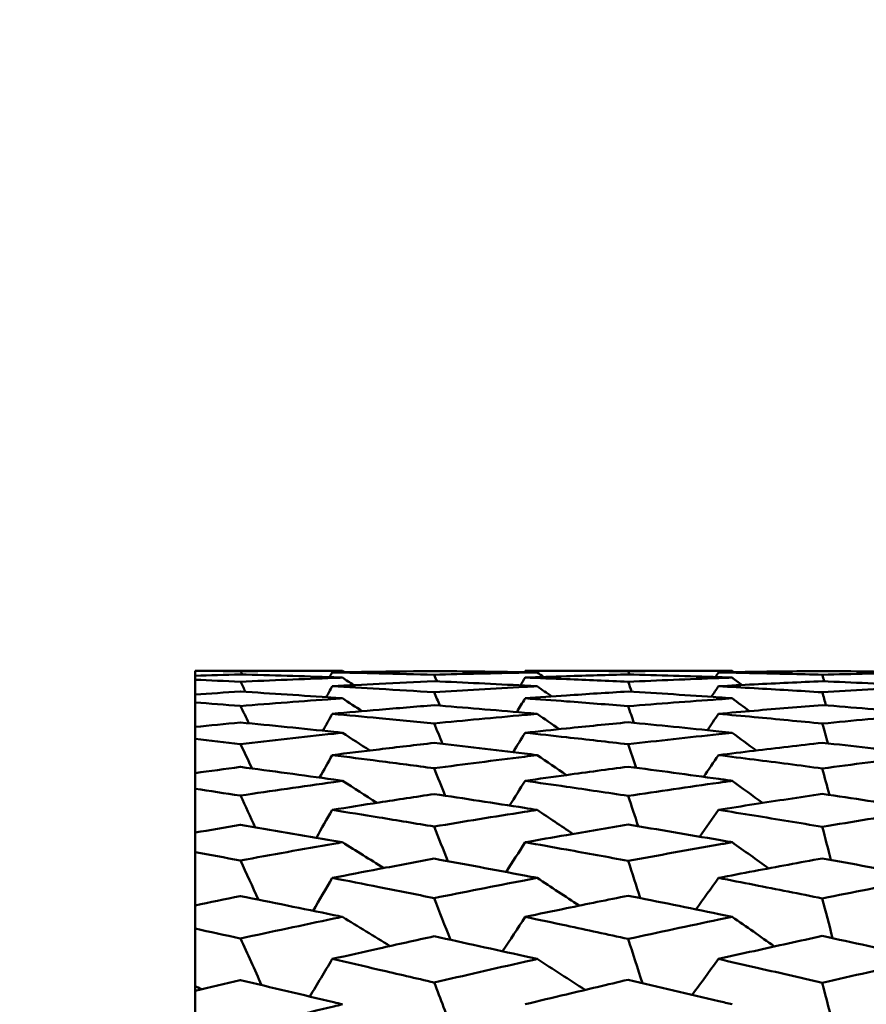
# Model space of a CAD drawing. Header units: millimetres. Extents: x 188 to 1913, y 148 to 2839.
# Tile 184 of 211: x 875.32 to 880.15, y 402.45 to 408.07. Entities that reach past the tile are written whole.
import ezdxf

# ---------------------------------------------------------------- set-up
doc = ezdxf.new("R2010")
doc.units = ezdxf.units.MM
doc.header["$LTSCALE"] = 10
doc.layers.add('Widoczne (ISO)', color=7, linetype='Continuous', lineweight=50)

msp = doc.modelspace()

# ---------------------------------------------------------------- linework, layer by layer
at = {"layer": 'Widoczne (ISO)'}
for p, q in [((876.3188, 404.3574), (876.3188, 404.3566)), ((876.3188, 404.3574), (877.1591, 404.3574)), ((876.3188, 404.3285), (876.3188, 404.3566)), ((878.2018, 404.3574), (879.3816, 404.3574)), ((876.3188, 404.3285), (876.3188, 404.3058)), ((876.3188, 404.2215), (876.3188, 404.3058)), ((876.3188, 404.2215), (876.3188, 404.1763)), ((876.3188, 404.0361), (876.3188, 404.1763)), ((876.3188, 404.0361), (876.3188, 403.9686)), ((876.3188, 403.7731), (876.3188, 403.9686)), ((876.3188, 403.7731), (876.3188, 403.6834)), ((876.3188, 403.4335), (876.3188, 403.6834)), ((876.3188, 403.4335), (876.3188, 403.322)), ((876.3188, 403.0186), (876.3188, 403.322)), ((876.3188, 403.0186), (876.3188, 402.8858)), ((876.3188, 402.5596), (876.3188, 402.8858)), ((876.3188, 402.53), (876.3188, 402.5596)), ((876.3188, 402.53), (876.3188, 402.3764))]:
    msp.add_line(p, q, dxfattribs=at)
msp.add_circle((913.3512, 384.3574), 50, dxfattribs=at)
for points, knots in [([(876.3188, 404.3566), (876.4047, 404.3562), (876.4906, 404.3555), (876.577, 404.3547), (876.5776, 404.3547), (876.5781, 404.3547)], [0, 0, 0, 0, 0.02969567, 0.02969567, 0.02988021, 0.02988021, 0.02988021, 0.02988021]), ([(876.5781, 404.3547), (876.7554, 404.3564), (876.9327, 404.3573), (877.1264, 404.3574), (877.1428, 404.3574), (877.1591, 404.3574)], [0.0297954, 0.0297954, 0.0297954, 0.0297954, 0.09092493, 0.09092493, 0.09655955, 0.09655955, 0.09655955, 0.09655955]), ([(877.6827, 404.3552), (877.5779, 404.3543), (877.473, 404.3532), (877.2793, 404.3505), (877.1903, 404.3491), (877.1014, 404.3475)], [0.02528165, 0.02528165, 0.02528165, 0.02528165, 0.06150593, 0.06150593, 0.09223152, 0.09223152, 0.09223152, 0.09223152]), ([(878.2701, 404.3475), (878.246, 404.348), (878.2218, 404.3484), (878.026, 404.3516), (877.8544, 404.3538), (877.6827, 404.3552)], [0.0806421, 0.0806421, 0.0806421, 0.0806421, 0.08897282, 0.08897282, 0.14811965, 0.14811965, 0.14811965, 0.14811965]), ([(878.2018, 404.3574), (878.2803, 404.3574), (878.3587, 404.3573), (878.5545, 404.3565), (878.6719, 404.3557), (878.7893, 404.3546)], [0.03448054, 0.03448054, 0.03448054, 0.03448054, 0.06157222, 0.06157222, 0.10209717, 0.10209717, 0.10209717, 0.10209717]), ([(878.7893, 404.3546), (878.9615, 404.3562), (879.1337, 404.3572), (879.3311, 404.3574), (879.3563, 404.3574), (879.3816, 404.3574)], [0.02530969, 0.02530969, 0.02530969, 0.02530969, 0.08465152, 0.08465152, 0.09334823, 0.09334823, 0.09334823, 0.09334823]), ([(879.8967, 404.3553), (879.767, 404.3542), (879.6373, 404.3527), (879.4399, 404.3499), (879.3722, 404.3488), (879.3046, 404.3475)], [0.01681985, 0.01681985, 0.01681985, 0.01681985, 0.06159108, 0.06159108, 0.08495433, 0.08495433, 0.08495433, 0.08495433]), ([(880.4925, 404.3475), (880.467, 404.348), (880.4415, 404.3484), (880.2429, 404.3517), (880.0698, 404.3539), (879.8967, 404.3553)], [0.07138254, 0.07138254, 0.07138254, 0.07138254, 0.08018544, 0.08018544, 0.13983561, 0.13983561, 0.13983561, 0.13983561]), ([(876.5781, 404.3359), (876.5776, 404.3359), (876.577, 404.3359), (876.4906, 404.3336), (876.4047, 404.3311), (876.3188, 404.3285)], [0.02951568, 0.02951568, 0.02951568, 0.02951568, 0.02969929, 0.02969929, 0.05939589, 0.05939589, 0.05939589, 0.05939589]), ([(876.3188, 404.3058), (876.4047, 404.3023), (876.4906, 404.2986), (876.577, 404.2946), (876.5776, 404.2946), (876.5781, 404.2946)], [0, 0, 0, 0, 0.02969567, 0.02969567, 0.02988021, 0.02988021, 0.02988021, 0.02988021]), ([(877.1591, 404.3179), (877.1429, 404.3185), (877.1267, 404.3191), (876.933, 404.3258), (876.7555, 404.3312), (876.5781, 404.3359)], [0.0853813, 0.0853813, 0.0853813, 0.0853813, 0.09097809, 0.09097809, 0.15214536, 0.15214536, 0.15214536, 0.15214536]), ([(876.5781, 404.2946), (876.7554, 404.3025), (876.9327, 404.3097), (877.1264, 404.3168), (877.1428, 404.3174), (877.1591, 404.3179)], [0.0297954, 0.0297954, 0.0297954, 0.0297954, 0.09092493, 0.09092493, 0.09655955, 0.09655955, 0.09655955, 0.09655955]), ([(877.1014, 404.3475), (877.1903, 404.3459), (877.2792, 404.3442), (877.473, 404.3398), (877.5779, 404.3372), (877.6827, 404.3344)], [0.03078053, 0.03078053, 0.03078053, 0.03078053, 0.06149921, 0.06149921, 0.09773041, 0.09773041, 0.09773041, 0.09773041]), ([(877.6827, 404.3344), (877.8543, 404.339), (878.0258, 404.343), (878.2216, 404.3467), (878.2459, 404.3471), (878.2701, 404.3475)], [0.02983351, 0.02983351, 0.02983351, 0.02983351, 0.0889495, 0.0889495, 0.09731113, 0.09731113, 0.09731113, 0.09731113]), ([(878.7893, 404.3362), (878.6719, 404.3331), (878.5546, 404.3297), (878.3587, 404.3234), (878.2803, 404.3208), (878.2018, 404.3179)], [0.02104899, 0.02104899, 0.02104899, 0.02104899, 0.0615671, 0.0615671, 0.08866561, 0.08866561, 0.08866561, 0.08866561]), ([(878.2018, 404.3179), (878.2803, 404.3151), (878.3587, 404.3122), (878.5545, 404.3044), (878.6719, 404.2994), (878.7893, 404.2941)], [0.03448054, 0.03448054, 0.03448054, 0.03448054, 0.06157222, 0.06157222, 0.10209717, 0.10209717, 0.10209717, 0.10209717]), ([(879.3816, 404.3179), (879.3564, 404.3188), (879.3312, 404.3197), (879.1338, 404.3265), (878.9615, 404.3317), (878.7893, 404.3362)], [0.07597559, 0.07597559, 0.07597559, 0.07597559, 0.08464777, 0.08464777, 0.14401425, 0.14401425, 0.14401425, 0.14401425]), ([(878.7893, 404.2941), (878.9615, 404.3019), (879.1337, 404.3089), (879.3311, 404.3161), (879.3563, 404.317), (879.3816, 404.3179)], [0.02530969, 0.02530969, 0.02530969, 0.02530969, 0.08465152, 0.08465152, 0.09334823, 0.09334823, 0.09334823, 0.09334823]), ([(879.3046, 404.3475), (879.3722, 404.3463), (879.4399, 404.345), (879.6373, 404.3408), (879.767, 404.3377), (879.8967, 404.3341)], [0.03825175, 0.03825175, 0.03825175, 0.03825175, 0.06160817, 0.06160817, 0.10638617, 0.10638617, 0.10638617, 0.10638617]), ([(879.8967, 404.3341), (880.0697, 404.3388), (880.2427, 404.3428), (880.4413, 404.3466), (880.4669, 404.3471), (880.4925, 404.3475)], [0.02053386, 0.02053386, 0.02053386, 0.02053386, 0.08016461, 0.08016461, 0.08898694, 0.08898694, 0.08898694, 0.08898694]), ([(877.6827, 404.2972), (877.5779, 404.2925), (877.473, 404.2876), (877.2793, 404.278), (877.1903, 404.2734), (877.1014, 404.2686)], [0.02528165, 0.02528165, 0.02528165, 0.02528165, 0.06150593, 0.06150593, 0.09223152, 0.09223152, 0.09223152, 0.09223152]), ([(877.1014, 404.2686), (877.1903, 404.2639), (877.2792, 404.2589), (877.473, 404.2476), (877.5779, 404.2413), (877.6827, 404.2346)], [0.03078053, 0.03078053, 0.03078053, 0.03078053, 0.06149921, 0.06149921, 0.09773041, 0.09773041, 0.09773041, 0.09773041]), ([(878.2701, 404.2686), (878.246, 404.2699), (878.2218, 404.2712), (878.026, 404.2814), (877.8544, 404.2896), (877.6827, 404.2972)], [0.0806421, 0.0806421, 0.0806421, 0.0806421, 0.08897282, 0.08897282, 0.14811965, 0.14811965, 0.14811965, 0.14811965]), ([(877.6827, 404.2346), (877.8543, 404.2454), (878.0258, 404.2554), (878.2216, 404.2661), (878.2459, 404.2674), (878.2701, 404.2686)], [0.02983351, 0.02983351, 0.02983351, 0.02983351, 0.0889495, 0.0889495, 0.09731113, 0.09731113, 0.09731113, 0.09731113]), ([(879.8967, 404.2975), (879.767, 404.2918), (879.6373, 404.2857), (879.4399, 404.2758), (879.3722, 404.2723), (879.3046, 404.2686)], [0.01681985, 0.01681985, 0.01681985, 0.01681985, 0.06159108, 0.06159108, 0.08495433, 0.08495433, 0.08495433, 0.08495433]), ([(879.3046, 404.2686), (879.3722, 404.265), (879.4399, 404.2613), (879.6373, 404.2501), (879.767, 404.2423), (879.8967, 404.2341)], [0.03825175, 0.03825175, 0.03825175, 0.03825175, 0.06160817, 0.06160817, 0.10638617, 0.10638617, 0.10638617, 0.10638617]), ([(880.4925, 404.2686), (880.467, 404.27), (880.4415, 404.2714), (880.2429, 404.2817), (880.0698, 404.29), (879.8967, 404.2975)], [0.07138254, 0.07138254, 0.07138254, 0.07138254, 0.08018544, 0.08018544, 0.13983561, 0.13983561, 0.13983561, 0.13983561]), ([(879.8967, 404.2341), (880.0697, 404.245), (880.2427, 404.2551), (880.4413, 404.2659), (880.4669, 404.2673), (880.4925, 404.2686)], [0.02053386, 0.02053386, 0.02053386, 0.02053386, 0.08016461, 0.08016461, 0.08898694, 0.08898694, 0.08898694, 0.08898694]), ([(876.5781, 404.2382), (876.5776, 404.2382), (876.577, 404.2382), (876.4906, 404.2328), (876.4047, 404.2272), (876.3188, 404.2215)], [0.02951568, 0.02951568, 0.02951568, 0.02951568, 0.02969929, 0.02969929, 0.05939589, 0.05939589, 0.05939589, 0.05939589]), ([(877.1591, 404.1997), (877.1429, 404.2009), (877.1267, 404.202), (876.933, 404.2156), (876.7555, 404.2273), (876.5781, 404.2382)], [0.0853813, 0.0853813, 0.0853813, 0.0853813, 0.09097809, 0.09097809, 0.15214536, 0.15214536, 0.15214536, 0.15214536]), ([(876.5781, 404.1558), (876.7554, 404.17), (876.9327, 404.1835), (877.1264, 404.1974), (877.1428, 404.1985), (877.1591, 404.1997)], [0.0297954, 0.0297954, 0.0297954, 0.0297954, 0.09092493, 0.09092493, 0.09655955, 0.09655955, 0.09655955, 0.09655955]), ([(878.7893, 404.2389), (878.6719, 404.2316), (878.5546, 404.224), (878.3587, 404.2108), (878.2803, 404.2053), (878.2018, 404.1997)], [0.02104899, 0.02104899, 0.02104899, 0.02104899, 0.0615671, 0.0615671, 0.08866561, 0.08866561, 0.08866561, 0.08866561]), ([(878.2018, 404.1997), (878.2803, 404.1941), (878.3587, 404.1883), (878.5545, 404.1736), (878.6719, 404.1644), (878.7893, 404.155)], [0.03448054, 0.03448054, 0.03448054, 0.03448054, 0.06157222, 0.06157222, 0.10209717, 0.10209717, 0.10209717, 0.10209717]), ([(879.3816, 404.1997), (879.3564, 404.2015), (879.3312, 404.2033), (879.1338, 404.217), (878.9615, 404.2283), (878.7893, 404.2389)], [0.07597559, 0.07597559, 0.07597559, 0.07597559, 0.08464777, 0.08464777, 0.14401425, 0.14401425, 0.14401425, 0.14401425]), ([(878.7893, 404.155), (878.9615, 404.1688), (879.1337, 404.1819), (879.3311, 404.1961), (879.3563, 404.1979), (879.3816, 404.1997)], [0.02530969, 0.02530969, 0.02530969, 0.02530969, 0.08465152, 0.08465152, 0.09334823, 0.09334823, 0.09334823, 0.09334823]), ([(876.3188, 404.1763), (876.4047, 404.1697), (876.4906, 404.1629), (876.577, 404.1559), (876.5776, 404.1558), (876.5781, 404.1558)], [0, 0, 0, 0, 0.02969567, 0.02969567, 0.02988021, 0.02988021, 0.02988021, 0.02988021]), ([(877.6827, 404.1604), (877.5779, 404.152), (877.473, 404.1434), (877.2793, 404.1269), (877.1903, 404.1191), (877.1014, 404.1112)], [0.02528165, 0.02528165, 0.02528165, 0.02528165, 0.06150593, 0.06150593, 0.09223152, 0.09223152, 0.09223152, 0.09223152]), ([(878.2701, 404.1112), (878.246, 404.1133), (878.2218, 404.1154), (878.026, 404.1325), (877.8544, 404.1468), (877.6827, 404.1604)], [0.0806421, 0.0806421, 0.0806421, 0.0806421, 0.08897282, 0.08897282, 0.14811965, 0.14811965, 0.14811965, 0.14811965]), ([(879.8967, 404.1611), (879.767, 404.1508), (879.6373, 404.1401), (879.4399, 404.1231), (879.3722, 404.1172), (879.3046, 404.1112)], [0.01681985, 0.01681985, 0.01681985, 0.01681985, 0.06159108, 0.06159108, 0.08495433, 0.08495433, 0.08495433, 0.08495433]), ([(880.4925, 404.1112), (880.467, 404.1134), (880.4415, 404.1157), (880.2429, 404.133), (880.0698, 404.1474), (879.8967, 404.1611)], [0.07138254, 0.07138254, 0.07138254, 0.07138254, 0.08018544, 0.08018544, 0.13983561, 0.13983561, 0.13983561, 0.13983561]), ([(877.1014, 404.1112), (877.1903, 404.1032), (877.2792, 404.0951), (877.473, 404.0769), (877.5779, 404.0668), (877.6827, 404.0565)], [0.03078053, 0.03078053, 0.03078053, 0.03078053, 0.06149921, 0.06149921, 0.09773041, 0.09773041, 0.09773041, 0.09773041]), ([(877.6827, 404.0565), (877.8543, 404.0733), (878.0258, 404.0893), (878.2216, 404.1069), (878.2459, 404.109), (878.2701, 404.1112)], [0.02983351, 0.02983351, 0.02983351, 0.02983351, 0.0889495, 0.0889495, 0.09731113, 0.09731113, 0.09731113, 0.09731113]), ([(879.3046, 404.1112), (879.3722, 404.1052), (879.4399, 404.099), (879.6373, 404.0808), (879.767, 404.0684), (879.8967, 404.0557)], [0.03825175, 0.03825175, 0.03825175, 0.03825175, 0.06160817, 0.06160817, 0.10638617, 0.10638617, 0.10638617, 0.10638617]), ([(879.8967, 404.0557), (880.0697, 404.0726), (880.2427, 404.0888), (880.4413, 404.1066), (880.4669, 404.1089), (880.4925, 404.1112)], [0.02053386, 0.02053386, 0.02053386, 0.02053386, 0.08016461, 0.08016461, 0.08898694, 0.08898694, 0.08898694, 0.08898694]), ([(876.5781, 404.0621), (876.5776, 404.0621), (876.577, 404.062), (876.4906, 404.0535), (876.4047, 404.0449), (876.3188, 404.0361)], [0.02951568, 0.02951568, 0.02951568, 0.02951568, 0.02969929, 0.02969929, 0.05939589, 0.05939589, 0.05939589, 0.05939589]), ([(877.1591, 404.0032), (877.1429, 404.0049), (877.1267, 404.0066), (876.933, 404.027), (876.7555, 404.0449), (876.5781, 404.0621)], [0.0853813, 0.0853813, 0.0853813, 0.0853813, 0.09097809, 0.09097809, 0.15214536, 0.15214536, 0.15214536, 0.15214536]), ([(878.7893, 404.0631), (878.6719, 404.0517), (878.5546, 404.04), (878.3587, 404.0198), (878.2803, 404.0115), (878.2018, 404.0032)], [0.02104899, 0.02104899, 0.02104899, 0.02104899, 0.0615671, 0.0615671, 0.08866561, 0.08866561, 0.08866561, 0.08866561]), ([(879.3816, 404.0032), (879.3564, 404.0058), (879.3312, 404.0085), (879.1338, 404.0292), (878.9615, 404.0465), (878.7893, 404.0631)], [0.07597559, 0.07597559, 0.07597559, 0.07597559, 0.08464777, 0.08464777, 0.14401425, 0.14401425, 0.14401425, 0.14401425]), ([(876.3188, 403.9686), (876.4047, 403.9589), (876.4906, 403.9491), (876.577, 403.939), (876.5776, 403.9389), (876.5781, 403.9389)], [0, 0, 0, 0, 0.02969567, 0.02969567, 0.02988021, 0.02988021, 0.02988021, 0.02988021]), ([(876.5781, 403.9389), (876.7554, 403.9593), (876.9327, 403.979), (877.1264, 403.9997), (877.1428, 404.0014), (877.1591, 404.0032)], [0.0297954, 0.0297954, 0.0297954, 0.0297954, 0.09092493, 0.09092493, 0.09655955, 0.09655955, 0.09655955, 0.09655955]), ([(878.2018, 404.0032), (878.2803, 403.9948), (878.3587, 403.9862), (878.5545, 403.9646), (878.6719, 403.9513), (878.7893, 403.9377)], [0.03448054, 0.03448054, 0.03448054, 0.03448054, 0.06157222, 0.06157222, 0.10209717, 0.10209717, 0.10209717, 0.10209717]), ([(878.7893, 403.9377), (878.9615, 403.9575), (879.1337, 403.9766), (879.3311, 403.9978), (879.3563, 404.0005), (879.3816, 404.0032)], [0.02530969, 0.02530969, 0.02530969, 0.02530969, 0.08465152, 0.08465152, 0.09334823, 0.09334823, 0.09334823, 0.09334823]), ([(877.6827, 403.9455), (877.5779, 403.9334), (877.473, 403.9211), (877.2793, 403.8977), (877.1903, 403.8868), (877.1014, 403.8757)], [0.02528165, 0.02528165, 0.02528165, 0.02528165, 0.06150593, 0.06150593, 0.09223152, 0.09223152, 0.09223152, 0.09223152]), ([(878.2701, 403.8757), (878.246, 403.8787), (878.2218, 403.8817), (878.026, 403.9056), (877.8544, 403.9259), (877.6827, 403.9455)], [0.0806421, 0.0806421, 0.0806421, 0.0806421, 0.08897282, 0.08897282, 0.14811965, 0.14811965, 0.14811965, 0.14811965]), ([(879.8967, 403.9465), (879.767, 403.9316), (879.6373, 403.9163), (879.4399, 403.8924), (879.3722, 403.8842), (879.3046, 403.8757)], [0.01681985, 0.01681985, 0.01681985, 0.01681985, 0.06159108, 0.06159108, 0.08495433, 0.08495433, 0.08495433, 0.08495433]), ([(880.4925, 403.8757), (880.467, 403.8789), (880.4415, 403.882), (880.2429, 403.9063), (880.0698, 403.9268), (879.8967, 403.9465)], [0.07138254, 0.07138254, 0.07138254, 0.07138254, 0.08018544, 0.08018544, 0.13983561, 0.13983561, 0.13983561, 0.13983561]), ([(877.1014, 403.8757), (877.1903, 403.8647), (877.2792, 403.8534), (877.473, 403.8284), (877.5779, 403.8146), (877.6827, 403.8006)], [0.03078053, 0.03078053, 0.03078053, 0.03078053, 0.06149921, 0.06149921, 0.09773041, 0.09773041, 0.09773041, 0.09773041]), ([(877.6827, 403.8006), (877.8543, 403.8233), (878.0258, 403.8454), (878.2216, 403.8697), (878.2459, 403.8728), (878.2701, 403.8757)], [0.02983351, 0.02983351, 0.02983351, 0.02983351, 0.0889495, 0.0889495, 0.09731113, 0.09731113, 0.09731113, 0.09731113]), ([(879.3046, 403.8757), (879.3722, 403.8673), (879.4399, 403.8588), (879.6373, 403.8337), (879.767, 403.8168), (879.8967, 403.7995)], [0.03825175, 0.03825175, 0.03825175, 0.03825175, 0.06160817, 0.06160817, 0.10638617, 0.10638617, 0.10638617, 0.10638617]), ([(879.8967, 403.7995), (880.0697, 403.8224), (880.2427, 403.8447), (880.4413, 403.8694), (880.4669, 403.8726), (880.4925, 403.8757)], [0.02053386, 0.02053386, 0.02053386, 0.02053386, 0.08016461, 0.08016461, 0.08898694, 0.08898694, 0.08898694, 0.08898694]), ([(876.5781, 403.8082), (876.5776, 403.8082), (876.577, 403.8081), (876.4906, 403.7966), (876.4047, 403.7849), (876.3188, 403.7731)], [0.02951568, 0.02951568, 0.02951568, 0.02951568, 0.02969929, 0.02969929, 0.05939589, 0.05939589, 0.05939589, 0.05939589]), ([(877.1591, 403.7291), (877.1429, 403.7314), (877.1267, 403.7336), (876.933, 403.7607), (876.7555, 403.7849), (876.5781, 403.8082)], [0.0853813, 0.0853813, 0.0853813, 0.0853813, 0.09097809, 0.09097809, 0.15214536, 0.15214536, 0.15214536, 0.15214536]), ([(878.7893, 403.8096), (878.6719, 403.7941), (878.5546, 403.7782), (878.3587, 403.7512), (878.2803, 403.7402), (878.2018, 403.7291)], [0.02104899, 0.02104899, 0.02104899, 0.02104899, 0.0615671, 0.0615671, 0.08866561, 0.08866561, 0.08866561, 0.08866561]), ([(879.3816, 403.7291), (879.3564, 403.7326), (879.3312, 403.7361), (879.1338, 403.7637), (878.9615, 403.787), (878.7893, 403.8096)], [0.07597559, 0.07597559, 0.07597559, 0.07597559, 0.08464777, 0.08464777, 0.14401425, 0.14401425, 0.14401425, 0.14401425]), ([(876.3188, 403.6834), (876.4047, 403.6708), (876.4906, 403.6579), (876.577, 403.6448), (876.5776, 403.6448), (876.5781, 403.6447)], [0, 0, 0, 0, 0.02969567, 0.02969567, 0.02988021, 0.02988021, 0.02988021, 0.02988021]), ([(876.5781, 403.6447), (876.7554, 403.6712), (876.9327, 403.6971), (877.1264, 403.7245), (877.1428, 403.7268), (877.1591, 403.7291)], [0.0297954, 0.0297954, 0.0297954, 0.0297954, 0.09092493, 0.09092493, 0.09655955, 0.09655955, 0.09655955, 0.09655955]), ([(878.2018, 403.7291), (878.2803, 403.7179), (878.3587, 403.7067), (878.5545, 403.6782), (878.6719, 403.6608), (878.7893, 403.6431)], [0.03448054, 0.03448054, 0.03448054, 0.03448054, 0.06157222, 0.06157222, 0.10209717, 0.10209717, 0.10209717, 0.10209717]), ([(878.7893, 403.6431), (878.9615, 403.6689), (879.1337, 403.694), (879.3311, 403.722), (879.3563, 403.7255), (879.3816, 403.7291)], [0.02530969, 0.02530969, 0.02530969, 0.02530969, 0.08465152, 0.08465152, 0.09334823, 0.09334823, 0.09334823, 0.09334823]), ([(877.6827, 403.6533), (877.5779, 403.6375), (877.473, 403.6215), (877.2793, 403.5915), (877.1903, 403.5775), (877.1014, 403.5633)], [0.02528165, 0.02528165, 0.02528165, 0.02528165, 0.06150593, 0.06150593, 0.09223152, 0.09223152, 0.09223152, 0.09223152]), ([(878.2701, 403.5633), (878.246, 403.5671), (878.2218, 403.5709), (878.026, 403.6016), (877.8544, 403.6278), (877.6827, 403.6533)], [0.0806421, 0.0806421, 0.0806421, 0.0806421, 0.08897282, 0.08897282, 0.14811965, 0.14811965, 0.14811965, 0.14811965]), ([(879.8967, 403.6546), (879.767, 403.6352), (879.6373, 403.6154), (879.4399, 403.5847), (879.3722, 403.574), (879.3046, 403.5633)], [0.01681985, 0.01681985, 0.01681985, 0.01681985, 0.06159108, 0.06159108, 0.08495433, 0.08495433, 0.08495433, 0.08495433]), ([(880.4925, 403.5633), (880.467, 403.5673), (880.4415, 403.5713), (880.2429, 403.6024), (880.0698, 403.6289), (879.8967, 403.6546)], [0.07138254, 0.07138254, 0.07138254, 0.07138254, 0.08018544, 0.08018544, 0.13983561, 0.13983561, 0.13983561, 0.13983561]), ([(877.1014, 403.5633), (877.1903, 403.5491), (877.2792, 403.5347), (877.473, 403.503), (877.5779, 403.4856), (877.6827, 403.468)], [0.03078053, 0.03078053, 0.03078053, 0.03078053, 0.06149921, 0.06149921, 0.09773041, 0.09773041, 0.09773041, 0.09773041]), ([(877.6827, 403.468), (877.8543, 403.4966), (878.0258, 403.5245), (878.2216, 403.5556), (878.2459, 403.5595), (878.2701, 403.5633)], [0.02983351, 0.02983351, 0.02983351, 0.02983351, 0.0889495, 0.0889495, 0.09731113, 0.09731113, 0.09731113, 0.09731113]), ([(879.3046, 403.5633), (879.3722, 403.5525), (879.4399, 403.5417), (879.6373, 403.5097), (879.767, 403.4883), (879.8967, 403.4665)], [0.03825175, 0.03825175, 0.03825175, 0.03825175, 0.06160817, 0.06160817, 0.10638617, 0.10638617, 0.10638617, 0.10638617]), ([(879.8967, 403.4665), (880.0697, 403.4954), (880.2427, 403.5236), (880.4413, 403.5552), (880.4669, 403.5592), (880.4925, 403.5633)], [0.02053386, 0.02053386, 0.02053386, 0.02053386, 0.08016461, 0.08016461, 0.08898694, 0.08898694, 0.08898694, 0.08898694]), ([(876.5781, 403.4776), (876.5776, 403.4775), (876.577, 403.4774), (876.4906, 403.4629), (876.4047, 403.4483), (876.3188, 403.4335)], [0.02951568, 0.02951568, 0.02951568, 0.02951568, 0.02969929, 0.02969929, 0.05939589, 0.05939589, 0.05939589, 0.05939589]), ([(877.1591, 403.3785), (877.1429, 403.3814), (877.1267, 403.3842), (876.933, 403.4179), (876.7555, 403.4481), (876.5781, 403.4776)], [0.0853813, 0.0853813, 0.0853813, 0.0853813, 0.09097809, 0.09097809, 0.15214536, 0.15214536, 0.15214536, 0.15214536]), ([(878.7893, 403.4793), (878.6719, 403.4597), (878.5546, 403.4398), (878.3587, 403.4061), (878.2803, 403.3924), (878.2018, 403.3785)], [0.02104899, 0.02104899, 0.02104899, 0.02104899, 0.0615671, 0.0615671, 0.08866561, 0.08866561, 0.08866561, 0.08866561]), ([(879.3816, 403.3785), (879.3564, 403.3829), (879.3312, 403.3873), (879.1338, 403.4216), (878.9615, 403.4508), (878.7893, 403.4793)], [0.07597559, 0.07597559, 0.07597559, 0.07597559, 0.08464777, 0.08464777, 0.14401425, 0.14401425, 0.14401425, 0.14401425]), ([(876.5781, 403.2744), (876.7554, 403.3069), (876.9327, 403.3388), (877.1264, 403.3728), (877.1428, 403.3757), (877.1591, 403.3785)], [0.0297954, 0.0297954, 0.0297954, 0.0297954, 0.09092493, 0.09092493, 0.09655955, 0.09655955, 0.09655955, 0.09655955]), ([(878.2018, 403.3785), (878.2803, 403.3647), (878.3587, 403.3507), (878.5545, 403.3155), (878.6719, 403.2941), (878.7893, 403.2724)], [0.03448054, 0.03448054, 0.03448054, 0.03448054, 0.06157222, 0.06157222, 0.10209717, 0.10209717, 0.10209717, 0.10209717]), ([(878.7893, 403.2724), (878.9615, 403.304), (879.1337, 403.335), (879.3311, 403.3697), (879.3563, 403.3741), (879.3816, 403.3785)], [0.02530969, 0.02530969, 0.02530969, 0.02530969, 0.08465152, 0.08465152, 0.09334823, 0.09334823, 0.09334823, 0.09334823]), ([(876.3188, 403.322), (876.4047, 403.3064), (876.4906, 403.2906), (876.577, 403.2745), (876.5776, 403.2744), (876.5781, 403.2744)], [0, 0, 0, 0, 0.02969567, 0.02969567, 0.02988021, 0.02988021, 0.02988021, 0.02988021]), ([(877.6827, 403.2849), (877.5779, 403.2656), (877.473, 403.246), (877.2793, 403.2093), (877.1903, 403.1922), (877.1014, 403.175)], [0.02528165, 0.02528165, 0.02528165, 0.02528165, 0.06150593, 0.06150593, 0.09223152, 0.09223152, 0.09223152, 0.09223152]), ([(878.2701, 403.175), (878.246, 403.1797), (878.2218, 403.1843), (878.026, 403.2216), (877.8544, 403.2536), (877.6827, 403.2849)], [0.0806421, 0.0806421, 0.0806421, 0.0806421, 0.08897282, 0.08897282, 0.14811965, 0.14811965, 0.14811965, 0.14811965]), ([(879.8967, 403.2865), (879.767, 403.2627), (879.6373, 403.2385), (879.4399, 403.201), (879.3722, 403.1881), (879.3046, 403.175)], [0.01681985, 0.01681985, 0.01681985, 0.01681985, 0.06159108, 0.06159108, 0.08495433, 0.08495433, 0.08495433, 0.08495433]), ([(880.4925, 403.175), (880.467, 403.1799), (880.4415, 403.1848), (880.2429, 403.2226), (880.0698, 403.2549), (879.8967, 403.2865)], [0.07138254, 0.07138254, 0.07138254, 0.07138254, 0.08018544, 0.08018544, 0.13983561, 0.13983561, 0.13983561, 0.13983561]), ([(877.1014, 403.175), (877.1903, 403.1578), (877.2792, 403.1404), (877.473, 403.1021), (877.5779, 403.0811), (877.6827, 403.0599)], [0.03078053, 0.03078053, 0.03078053, 0.03078053, 0.06149921, 0.06149921, 0.09773041, 0.09773041, 0.09773041, 0.09773041]), ([(877.6827, 403.0599), (877.8543, 403.0943), (878.0258, 403.128), (878.2216, 403.1657), (878.2459, 403.1704), (878.2701, 403.175)], [0.02983351, 0.02983351, 0.02983351, 0.02983351, 0.0889495, 0.0889495, 0.09731113, 0.09731113, 0.09731113, 0.09731113]), ([(879.3046, 403.175), (879.3722, 403.162), (879.4399, 403.1488), (879.6373, 403.1102), (879.767, 403.0844), (879.8967, 403.0582)], [0.03825175, 0.03825175, 0.03825175, 0.03825175, 0.06160817, 0.06160817, 0.10638617, 0.10638617, 0.10638617, 0.10638617]), ([(879.8967, 403.0582), (880.0697, 403.0929), (880.2427, 403.1269), (880.4413, 403.1652), (880.4669, 403.1701), (880.4925, 403.175)], [0.02053386, 0.02053386, 0.02053386, 0.02053386, 0.08016461, 0.08016461, 0.08898694, 0.08898694, 0.08898694, 0.08898694]), ([(876.5781, 403.0715), (876.5776, 403.0714), (876.577, 403.0713), (876.4906, 403.0538), (876.4047, 403.0363), (876.3188, 403.0186)], [0.02951568, 0.02951568, 0.02951568, 0.02951568, 0.02969929, 0.02969929, 0.05939589, 0.05939589, 0.05939589, 0.05939589]), ([(877.1591, 402.9529), (877.1429, 402.9563), (877.1267, 402.9597), (876.933, 402.9999), (876.7555, 403.036), (876.5781, 403.0715)], [0.0853813, 0.0853813, 0.0853813, 0.0853813, 0.09097809, 0.09097809, 0.15214536, 0.15214536, 0.15214536, 0.15214536]), ([(878.7893, 403.0736), (878.6719, 403.05), (878.5546, 403.0261), (878.3587, 402.9857), (878.2803, 402.9694), (878.2018, 402.9529)], [0.02104899, 0.02104899, 0.02104899, 0.02104899, 0.0615671, 0.0615671, 0.08866561, 0.08866561, 0.08866561, 0.08866561]), ([(879.3816, 402.9529), (879.3564, 402.9582), (879.3312, 402.9634), (879.1338, 403.0043), (878.9615, 403.0393), (878.7893, 403.0736)], [0.07597559, 0.07597559, 0.07597559, 0.07597559, 0.08464777, 0.08464777, 0.14401425, 0.14401425, 0.14401425, 0.14401425]), ([(876.5781, 402.8294), (876.7554, 402.8679), (876.9327, 402.9056), (877.1264, 402.9461), (877.1428, 402.9495), (877.1591, 402.9529)], [0.0297954, 0.0297954, 0.0297954, 0.0297954, 0.09092493, 0.09092493, 0.09655955, 0.09655955, 0.09655955, 0.09655955]), ([(878.2018, 402.9529), (878.2803, 402.9365), (878.3587, 402.9199), (878.5545, 402.8781), (878.6719, 402.8527), (878.7893, 402.8271)], [0.03448054, 0.03448054, 0.03448054, 0.03448054, 0.06157222, 0.06157222, 0.10209717, 0.10209717, 0.10209717, 0.10209717]), ([(878.7893, 402.8271), (878.9615, 402.8644), (879.1337, 402.9011), (879.3311, 402.9424), (879.3563, 402.9477), (879.3816, 402.9529)], [0.02530969, 0.02530969, 0.02530969, 0.02530969, 0.08465152, 0.08465152, 0.09334823, 0.09334823, 0.09334823, 0.09334823]), ([(876.3188, 402.8858), (876.4047, 402.8673), (876.4906, 402.8486), (876.577, 402.8296), (876.5776, 402.8295), (876.5781, 402.8294)], [0, 0, 0, 0, 0.02969567, 0.02969567, 0.02988021, 0.02988021, 0.02988021, 0.02988021]), ([(877.6827, 402.8419), (877.5779, 402.819), (877.473, 402.7959), (877.2793, 402.7527), (877.1903, 402.7327), (877.1014, 402.7125)], [0.02528165, 0.02528165, 0.02528165, 0.02528165, 0.06150593, 0.06150593, 0.09223152, 0.09223152, 0.09223152, 0.09223152]), ([(878.2701, 402.7125), (878.246, 402.7179), (878.2218, 402.7233), (878.026, 402.7671), (877.8544, 402.8048), (877.6827, 402.8419)], [0.0806421, 0.0806421, 0.0806421, 0.0806421, 0.08897282, 0.08897282, 0.14811965, 0.14811965, 0.14811965, 0.14811965]), ([(879.8967, 402.8437), (879.767, 402.8156), (879.6373, 402.787), (879.4399, 402.743), (879.3722, 402.7278), (879.3046, 402.7125)], [0.01681985, 0.01681985, 0.01681985, 0.01681985, 0.06159108, 0.06159108, 0.08495433, 0.08495433, 0.08495433, 0.08495433]), ([(880.4925, 402.7125), (880.467, 402.7182), (880.4415, 402.724), (880.2429, 402.7684), (880.0698, 402.8064), (879.8967, 402.8437)], [0.07138254, 0.07138254, 0.07138254, 0.07138254, 0.08018544, 0.08018544, 0.13983561, 0.13983561, 0.13983561, 0.13983561]), ([(877.1014, 402.7125), (877.1903, 402.6923), (877.2792, 402.672), (877.473, 402.6272), (877.5779, 402.6028), (877.6827, 402.5781)], [0.03078053, 0.03078053, 0.03078053, 0.03078053, 0.06149921, 0.06149921, 0.09773041, 0.09773041, 0.09773041, 0.09773041]), ([(877.6827, 402.5781), (877.8543, 402.6181), (878.0258, 402.6574), (878.2216, 402.7016), (878.2459, 402.7071), (878.2701, 402.7125)], [0.02983351, 0.02983351, 0.02983351, 0.02983351, 0.0889495, 0.0889495, 0.09731113, 0.09731113, 0.09731113, 0.09731113]), ([(879.3046, 402.7125), (879.3722, 402.6972), (879.4399, 402.6818), (879.6373, 402.6366), (879.767, 402.6065), (879.8967, 402.5761)], [0.03825175, 0.03825175, 0.03825175, 0.03825175, 0.06160817, 0.06160817, 0.10638617, 0.10638617, 0.10638617, 0.10638617]), ([(879.8967, 402.5761), (880.0697, 402.6164), (880.2427, 402.6561), (880.4413, 402.701), (880.4669, 402.7068), (880.4925, 402.7125)], [0.02053386, 0.02053386, 0.02053386, 0.02053386, 0.08016461, 0.08016461, 0.08898694, 0.08898694, 0.08898694, 0.08898694]), ([(876.5781, 402.5915), (876.5776, 402.5914), (876.577, 402.5913), (876.4906, 402.5709), (876.4047, 402.5505), (876.3188, 402.53)], [0.02951568, 0.02951568, 0.02951568, 0.02951568, 0.02969929, 0.02969929, 0.05939589, 0.05939589, 0.05939589, 0.05939589]), ([(877.1591, 402.454), (877.1429, 402.4579), (877.1267, 402.4618), (876.933, 402.5083), (876.7555, 402.5502), (876.5781, 402.5915)], [0.0853813, 0.0853813, 0.0853813, 0.0853813, 0.09097809, 0.09097809, 0.15214536, 0.15214536, 0.15214536, 0.15214536]), ([(878.7893, 402.594), (878.6719, 402.5665), (878.5546, 402.5388), (878.3587, 402.4919), (878.2803, 402.473), (878.2018, 402.454)], [0.02104899, 0.02104899, 0.02104899, 0.02104899, 0.0615671, 0.0615671, 0.08866561, 0.08866561, 0.08866561, 0.08866561]), ([(879.3816, 402.454), (879.3564, 402.46), (879.3312, 402.4661), (879.1338, 402.5134), (878.9615, 402.554), (878.7893, 402.594)], [0.07597559, 0.07597559, 0.07597559, 0.07597559, 0.08464777, 0.08464777, 0.14401425, 0.14401425, 0.14401425, 0.14401425]), ([(876.5781, 402.3115), (876.7554, 402.3557), (876.9327, 402.3993), (877.1264, 402.4461), (877.1428, 402.45), (877.1591, 402.454)], [0.0297954, 0.0297954, 0.0297954, 0.0297954, 0.09092493, 0.09092493, 0.09655955, 0.09655955, 0.09655955, 0.09655955])]:
    msp.add_open_spline(points, degree=3, knots=knots, dxfattribs=at)
for points in [[(877.1591, 404.3574), (877.1635, 404.3545), (877.1679, 404.3517), (877.1723, 404.3488)], [(878.2018, 404.3574), (878.2001, 404.3545), (878.1983, 404.3517), (878.1966, 404.3488)], [(879.3816, 404.3574), (879.3853, 404.3546), (879.389, 404.3518), (879.3928, 404.3491)], [(876.588, 404.3356), (876.5847, 404.342), (876.5814, 404.3483), (876.5781, 404.3547)], [(877.1014, 404.3475), (877.0965, 404.3385), (877.0915, 404.3295), (877.0866, 404.3205)], [(877.1591, 404.3179), (877.1809, 404.3037), (877.2027, 404.2894), (877.2245, 404.2751)], [(877.6992, 404.2964), (877.6937, 404.3091), (877.6882, 404.3217), (877.6827, 404.3344)], [(878.2018, 404.3179), (878.1928, 404.3032), (878.1837, 404.2884), (878.1747, 404.2737)], [(878.2701, 404.3475), (878.2825, 404.3389), (878.2949, 404.3303), (878.3073, 404.3216)], [(878.7961, 404.336), (878.7938, 404.3422), (878.7915, 404.3484), (878.7893, 404.3546)], [(879.3046, 404.3475), (879.2986, 404.3388), (879.2927, 404.33), (879.2868, 404.3212)], [(879.3816, 404.3179), (879.4005, 404.3039), (879.4194, 404.2898), (879.4384, 404.2757)], [(879.9073, 404.2971), (879.9038, 404.3094), (879.9002, 404.3218), (879.8967, 404.3341)], [(876.6072, 404.2364), (876.5975, 404.2558), (876.5878, 404.2752), (876.5781, 404.2946)], [(877.1014, 404.2686), (877.09, 404.2478), (877.0785, 404.227), (877.067, 404.2062)], [(878.2701, 404.2686), (878.2981, 404.2492), (878.326, 404.2298), (878.3539, 404.2104)], [(878.8092, 404.2377), (878.8026, 404.2565), (878.7959, 404.2753), (878.7893, 404.2941)], [(879.3046, 404.2686), (879.2909, 404.2484), (879.2772, 404.2282), (879.2635, 404.208)], [(877.1591, 404.1997), (877.1968, 404.1752), (877.2344, 404.1507), (877.272, 404.1262)], [(877.715, 404.1578), (877.7043, 404.1834), (877.6935, 404.209), (877.6827, 404.2346)], [(878.2018, 404.1997), (878.1857, 404.1736), (878.1697, 404.1475), (878.1536, 404.1214)], [(879.3816, 404.1997), (879.4145, 404.1753), (879.4475, 404.151), (879.4804, 404.1266)], [(879.9174, 404.1595), (879.9105, 404.1843), (879.9036, 404.2092), (879.8967, 404.2341)], [(876.6259, 404.0575), (876.61, 404.0902), (876.594, 404.123), (876.5781, 404.1558)], [(878.8219, 404.06), (878.811, 404.0916), (878.8001, 404.1233), (878.7893, 404.155)], [(877.1014, 404.1112), (877.0836, 404.0791), (877.0658, 404.047), (877.048, 404.0148)], [(878.2701, 404.1112), (878.3124, 404.082), (878.3546, 404.0529), (878.3968, 404.0237)], [(879.3046, 404.1112), (879.2833, 404.0801), (879.2621, 404.049), (879.2409, 404.0179)], [(877.7305, 403.94), (877.7146, 403.9789), (877.6987, 404.0177), (877.6827, 404.0565)], [(879.9272, 403.943), (879.9171, 403.9806), (879.9069, 404.0181), (879.8967, 404.0557)], [(877.1591, 404.0032), (877.2114, 403.9695), (877.2636, 403.9358), (877.3158, 403.9021)], [(878.2018, 404.0032), (878.1789, 403.9663), (878.156, 403.9294), (878.1331, 403.8925)], [(879.3816, 404.0032), (879.4276, 403.9695), (879.4735, 403.9358), (879.5195, 403.9021)], [(876.6443, 403.7995), (876.6222, 403.8459), (876.6002, 403.8924), (876.5781, 403.9389)], [(878.8343, 403.8037), (878.8193, 403.8483), (878.8043, 403.893), (878.7893, 403.9377)], [(877.1014, 403.8757), (877.0774, 403.8329), (877.0533, 403.7901), (877.0293, 403.7472)], [(878.2701, 403.8757), (878.3257, 403.8379), (878.3813, 403.7999), (878.4368, 403.762)], [(879.3046, 403.8757), (879.276, 403.8344), (879.2475, 403.7931), (879.2189, 403.7517)], [(877.7456, 403.6439), (877.7247, 403.6961), (877.7037, 403.7484), (877.6827, 403.8006)], [(879.9367, 403.6486), (879.9234, 403.6989), (879.9101, 403.7492), (879.8967, 403.7995)], [(877.1591, 403.7291), (877.225, 403.6873), (877.2908, 403.6454), (877.3565, 403.6035)], [(878.2018, 403.7291), (878.1722, 403.682), (878.1425, 403.635), (878.1129, 403.5879)], [(879.3816, 403.7291), (879.4398, 403.687), (879.4981, 403.6449), (879.5563, 403.6028)], [(876.6625, 403.4635), (876.6343, 403.5239), (876.6062, 403.5843), (876.5781, 403.6447)], [(878.8464, 403.4698), (878.8274, 403.5276), (878.8083, 403.5853), (878.7893, 403.6431)], [(877.1014, 403.5633), (877.0712, 403.5103), (877.041, 403.4573), (877.0108, 403.4043)], [(878.2701, 403.5633), (878.3383, 403.5176), (878.4064, 403.4718), (878.4744, 403.426)], [(879.3046, 403.5633), (879.2688, 403.5124), (879.2331, 403.4614), (879.1973, 403.4105)], [(877.7606, 403.2707), (877.7346, 403.3364), (877.7087, 403.4022), (877.6827, 403.468)], [(879.9461, 403.2775), (879.9296, 403.3405), (879.9132, 403.4035), (879.8967, 403.4665)], [(877.1591, 403.3785), (877.2378, 403.3295), (877.3164, 403.2804), (877.3949, 403.2312)], [(878.2018, 403.3785), (878.1655, 403.3219), (878.1292, 403.2653), (878.0929, 403.2087)], [(879.3816, 403.3785), (879.4515, 403.329), (879.5214, 403.2794), (879.5912, 403.2297)], [(876.6806, 403.0509), (876.6464, 403.1254), (876.6122, 403.1999), (876.5781, 403.2744)], [(878.8585, 403.0598), (878.8354, 403.1306), (878.8123, 403.2015), (878.7893, 403.2724)], [(877.1014, 403.175), (877.065, 403.1125), (877.0286, 403.05), (876.9923, 402.9875)], [(878.2701, 403.175), (878.3502, 403.1224), (878.4302, 403.0697), (878.5101, 403.0169)], [(879.3046, 403.175), (879.2617, 403.1152), (879.2188, 403.0553), (879.1759, 402.9954)], [(877.7755, 402.8218), (877.7446, 402.9012), (877.7137, 402.9805), (877.6827, 403.0599)], [(879.9553, 402.8311), (879.9358, 402.9068), (879.9163, 402.9825), (879.8967, 403.0582)], [(877.1591, 402.9529), (877.2499, 402.8976), (877.3406, 402.8421), (877.4313, 402.7866)], [(878.2018, 402.9529), (878.1588, 402.8875), (878.1159, 402.822), (878.0729, 402.7565)], [(879.3816, 402.9529), (879.4627, 402.8968), (879.5437, 402.8405), (879.6247, 402.7841)], [(876.6987, 402.5634), (876.6585, 402.652), (876.6183, 402.7407), (876.5781, 402.8294)], [(878.8704, 402.5751), (878.8434, 402.6591), (878.8163, 402.7431), (878.7893, 402.8271)], [(877.1014, 402.7125), (877.0588, 402.6411), (877.0162, 402.5698), (876.9737, 402.4984)], [(878.2701, 402.7125), (878.3616, 402.6539), (878.4531, 402.5951), (878.5444, 402.5362)], [(879.3046, 402.7125), (879.2545, 402.6444), (879.2046, 402.5763), (879.1546, 402.5082)], [(876.3188, 402.5596), (876.331, 402.5527), (876.3433, 402.5457), (876.3555, 402.5388)], [(877.7905, 402.299), (877.7546, 402.392), (877.7187, 402.4851), (877.6827, 402.5781)], [(879.9645, 402.3111), (879.9419, 402.3994), (879.9193, 402.4877), (879.8967, 402.5761)]]:
    msp.add_open_spline(points, degree=3, dxfattribs=at)

doc.saveas('drawing.dxf')
